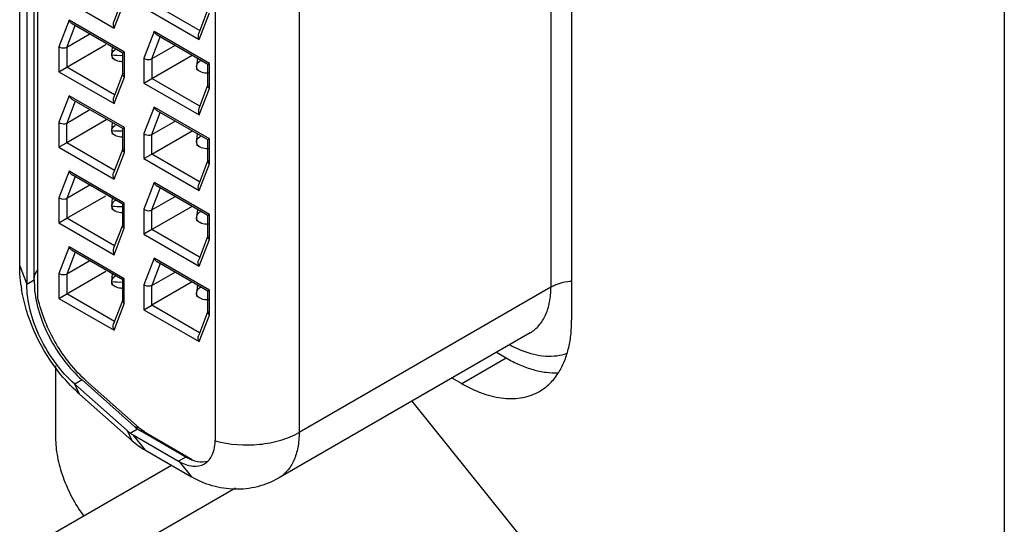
# Model space of a CAD drawing. Header units: inches. Extents: x 0 to 22, y 0 to 17.
# Tile 4 of 44: x 7.179 to 7.711, y 2.047 to 2.319. Entities that reach past the tile are written whole.
import ezdxf

# ---------------------------------------------------------------- set-up
doc = ezdxf.new("R2010")
doc.units = ezdxf.units.IN
doc.header["$LTSCALE"] = 1.21
doc.header["$MEASUREMENT"] = 0
doc.layers.get('0').update_dxf_attribs({"linetype": 'CONTINUOUS'})

msp = doc.modelspace()

# ---------------------------------------------------------------- linework, layer by layer
at = {"color": 3, "linetype": 'CONTINUOUS'}
for p, q in [((7.7107289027, 3.3526358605), (7.7107289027, 1.3024901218)), ((7.4769381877, 2.5748210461), (7.4769381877, 2.1567882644)), ((7.1980764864, 2.1321354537), (7.1980764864, 2.0932701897)), ((7.4122479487, 2.1255560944), (7.417541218, 2.122499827))]:
    msp.add_line(p, q, dxfattribs=at)
at = {"color": 7, "linetype": 'CONTINUOUS'}
for p, q in [((7.4658146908, 2.5926584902), (7.465718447, 2.1746812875)), ((7.1885374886, 2.1687100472), (7.1886269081, 2.5570499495)), ((7.1786908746, 2.1861103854), (7.1787752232, 2.5524279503)), ((7.1864359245, 2.1785025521), (7.1865202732, 2.5448201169)), ((7.1826054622, 2.5425595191), (7.1825211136, 2.1762419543)), ((7.3298027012, 2.5141187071), (7.3297064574, 2.0961415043)), ((7.2844347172, 2.5095710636), (7.2843439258, 2.0920005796)), ((7.1998908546, 2.3318507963), (7.2297218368, 2.3146193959)), ((7.2344644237, 2.3309751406), (7.2294805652, 2.3180554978)), ((7.2297218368, 2.3146193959), (7.2352520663, 2.3289553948)), ((7.2458598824, 2.3257092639), (7.2756908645, 2.3084778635)), ((7.2501030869, 2.3281578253), (7.2759552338, 2.3132247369)), ((7.2804346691, 2.3248367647), (7.2754454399, 2.3119031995)), ((7.2756908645, 2.3084778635), (7.2812210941, 2.3228138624)), ((7.2054147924, 2.3188623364), (7.1998845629, 2.3045263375)), ((7.2041271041, 2.304093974), (7.2087006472, 2.3159499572)), ((7.2352457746, 2.301630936), (7.2054147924, 2.3188623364)), ((7.2344208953, 2.3010930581), (7.2070478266, 2.3169046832)), ((7.2166784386, 2.3113417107), (7.2041271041, 2.304093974)), ((7.2513838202, 2.3127208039), (7.2458535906, 2.2983848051)), ((7.2500961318, 2.2979524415), (7.2546696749, 2.3098084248)), ((7.2812148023, 2.2954894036), (7.2513838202, 2.3127208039)), ((7.2803837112, 2.2949551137), (7.2530168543, 2.3107631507)), ((7.1998845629, 2.3045263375), (7.1998814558, 2.2910327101)), ((7.2041246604, 2.2934812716), (7.2252419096, 2.3056753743)), ((7.2041271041, 2.304093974), (7.2041246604, 2.2934812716)), ((7.2284781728, 2.3000709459), (7.228860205, 2.3043507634)), ((7.2626474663, 2.3052001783), (7.2500961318, 2.2979524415)), ((7.2343639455, 2.2896575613), (7.2343665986, 2.3011796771)), ((7.2352457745, 2.3016308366), (7.2343700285, 2.3011179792)), ((7.2352426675, 2.2881373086), (7.2352457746, 2.301630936)), ((7.2500936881, 2.2873397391), (7.2718340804, 2.2998936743)), ((7.1998814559, 2.2910328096), (7.2041246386, 2.293481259)), ((7.2299768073, 2.2785481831), (7.2041246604, 2.2934812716)), ((7.2303988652, 2.2972971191), (7.228743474, 2.2982533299)), ((7.2458535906, 2.2983848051), (7.2458504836, 2.2848911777)), ((7.2500961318, 2.2979524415), (7.2500936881, 2.2873397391)), ((7.2747085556, 2.2982766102), (7.274301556, 2.2938453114)), ((7.2803317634, 2.2949891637), (7.2812148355, 2.2954893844)), ((7.2803329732, 2.2835160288), (7.2803356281, 2.2950458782)), ((7.2812116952, 2.2819957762), (7.2812148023, 2.2954894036)), ((7.1998814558, 2.2910327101), (7.229712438, 2.2738013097)), ((7.2344551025, 2.2901572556), (7.2294711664, 2.2772374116)), ((7.229712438, 2.2738013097), (7.2352426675, 2.2881373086)), ((7.2762222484, 2.2910714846), (7.274566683, 2.292027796)), ((7.2458504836, 2.2848912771), (7.2500936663, 2.2873397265)), ((7.2458504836, 2.2848911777), (7.2756814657, 2.2676597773)), ((7.275945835, 2.2724066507), (7.2500936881, 2.2873397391)), ((7.2804241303, 2.2840157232), (7.2754401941, 2.2710958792)), ((7.2054053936, 2.2780442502), (7.1998751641, 2.2637082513)), ((7.2352363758, 2.2608128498), (7.2054053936, 2.2780442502)), ((7.2756814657, 2.2676597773), (7.2812116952, 2.2819957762)), ((7.2086912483, 2.275131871), (7.2041177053, 2.2632758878)), ((7.2344052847, 2.26027856), (7.2070411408, 2.2760850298)), ((7.2513744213, 2.2719027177), (7.2458441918, 2.2575667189)), ((7.2812054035, 2.2546713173), (7.2513744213, 2.2719027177)), ((7.2041177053, 2.2632758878), (7.2166690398, 2.2705236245)), ((7.250086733, 2.2571343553), (7.2546602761, 2.2689903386)), ((7.2803805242, 2.2541334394), (7.2530074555, 2.2699450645)), ((7.1998751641, 2.2637082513), (7.199872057, 2.2502146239)), ((7.2258556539, 2.2652171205), (7.2041152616, 2.2526631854)), ((7.2041152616, 2.2526631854), (7.2041177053, 2.2632758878)), ((7.228468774, 2.2592528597), (7.2288508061, 2.2635326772)), ((7.250086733, 2.2571343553), (7.2626380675, 2.2643820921)), ((7.2303894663, 2.2564790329), (7.2287340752, 2.2574352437)), ((7.2343533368, 2.2603126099), (7.2352364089, 2.2608128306)), ((7.234354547, 2.2488406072), (7.2343572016, 2.2603693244)), ((7.2352332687, 2.2473192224), (7.2352363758, 2.2608128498)), ((7.2458441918, 2.2575667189), (7.2458410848, 2.2440730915)), ((7.2500842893, 2.2465216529), (7.2718246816, 2.2590755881)), ((7.2500842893, 2.2465216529), (7.250086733, 2.2571343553)), ((7.2742921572, 2.2530272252), (7.2746990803, 2.2574617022)), ((7.2041152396, 2.2526631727), (7.1998720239, 2.2502146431)), ((7.2299674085, 2.2377300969), (7.2041152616, 2.2526631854)), ((7.2762128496, 2.2502533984), (7.2745574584, 2.2512096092)), ((7.2803235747, 2.2426990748), (7.2803262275, 2.2542200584)), ((7.2812054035, 2.2546712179), (7.2803296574, 2.2541583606)), ((7.2812022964, 2.24117769), (7.2812054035, 2.2546713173)), ((7.199872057, 2.2502146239), (7.2297030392, 2.2329832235)), ((7.2344468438, 2.2493421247), (7.2294576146, 2.2364085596)), ((7.2297030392, 2.2329832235), (7.2352332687, 2.2473192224)), ((7.2458410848, 2.2440731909), (7.2500842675, 2.2465216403)), ((7.2759364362, 2.2315885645), (7.2500842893, 2.2465216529)), ((7.2458410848, 2.2440730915), (7.2756720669, 2.2268416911)), ((7.2804158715, 2.2432005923), (7.2754266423, 2.2302670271)), ((7.2756720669, 2.2268416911), (7.2812022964, 2.24117769)), ((7.2053959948, 2.237226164), (7.1998657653, 2.2228901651)), ((7.235226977, 2.2199947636), (7.2053959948, 2.237226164)), ((7.2343958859, 2.2194604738), (7.207031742, 2.2352669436)), ((7.2086818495, 2.2343137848), (7.2041083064, 2.2224578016)), ((7.216659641, 2.2297055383), (7.2041083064, 2.2224578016)), ((7.2513650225, 2.2310846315), (7.245834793, 2.2167486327)), ((7.2811960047, 2.2138532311), (7.2513650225, 2.2310846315)), ((7.2041058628, 2.2118450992), (7.225223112, 2.2240392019)), ((7.2500773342, 2.2163162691), (7.2546508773, 2.2281722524)), ((7.2803649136, 2.2133189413), (7.2530007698, 2.2291254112)), ((7.1998657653, 2.2228901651), (7.1998626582, 2.2093965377)), ((7.2041083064, 2.2224578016), (7.2041058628, 2.2118450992)), ((7.2284593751, 2.2184347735), (7.2288414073, 2.2227145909)), ((7.234343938, 2.2194945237), (7.2352270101, 2.2199947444)), ((7.2343451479, 2.2080213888), (7.2343478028, 2.2195512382)), ((7.2352238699, 2.2065011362), (7.235226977, 2.2199947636)), ((7.2500773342, 2.2163162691), (7.2626286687, 2.2235640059)), ((7.2303800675, 2.2156609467), (7.2287246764, 2.2166171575)), ((7.245834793, 2.2167486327), (7.245831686, 2.2032550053)), ((7.2718152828, 2.2182575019), (7.2500748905, 2.2057035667)), ((7.2500748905, 2.2057035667), (7.2500773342, 2.2163162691)), ((7.274689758, 2.2166404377), (7.2742827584, 2.212209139)), ((7.2803129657, 2.2133529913), (7.2811960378, 2.213853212)), ((7.2803141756, 2.2018798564), (7.2803168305, 2.2134097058)), ((7.2811928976, 2.2003596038), (7.2811960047, 2.2138532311)), ((7.1998626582, 2.2093966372), (7.2041058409, 2.2118450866)), ((7.1998626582, 2.2093965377), (7.2296936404, 2.1921651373)), ((7.2299580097, 2.1969120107), (7.2041058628, 2.2118450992)), ((7.2344363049, 2.2085210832), (7.2294523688, 2.1956012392)), ((7.2762034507, 2.2094353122), (7.2745478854, 2.2103916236)), ((7.2296936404, 2.1921651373), (7.2352238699, 2.2065011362)), ((7.2500748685, 2.205703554), (7.2458316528, 2.2032550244)), ((7.245831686, 2.2032550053), (7.2756626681, 2.1860236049)), ((7.2759270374, 2.1907704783), (7.2500748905, 2.2057035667)), ((7.2804053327, 2.2023795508), (7.2754172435, 2.1894489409)), ((7.2756626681, 2.1860236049), (7.2811928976, 2.2003596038)), ((7.205386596, 2.1964080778), (7.1998563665, 2.1820720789)), ((7.2086724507, 2.1934956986), (7.2040989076, 2.1816397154)), ((7.2352175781, 2.1791766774), (7.205386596, 2.1964080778)), ((7.2343926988, 2.1786387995), (7.2070196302, 2.1944504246)), ((7.2166502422, 2.1888874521), (7.2040989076, 2.1816397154)), ((7.2513556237, 2.1902665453), (7.2458253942, 2.1759305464)), ((7.2546414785, 2.1873541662), (7.2500679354, 2.1754981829)), ((7.2811866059, 2.1730351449), (7.2513556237, 2.1902665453)), ((7.2803555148, 2.1725008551), (7.2529913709, 2.188307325)), ((7.1786908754, 2.1861128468), (7.182523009, 2.1762396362)), ((7.1998563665, 2.1820720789), (7.1998532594, 2.1685784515)), ((7.2040964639, 2.1710270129), (7.2252137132, 2.1832211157)), ((7.2040989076, 2.1816397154), (7.2040964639, 2.1710270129)), ((7.2284499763, 2.1776166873), (7.2288320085, 2.1818965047)), ((7.2500679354, 2.1754981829), (7.2626192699, 2.1827459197)), ((7.1825211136, 2.1762419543), (7.1864359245, 2.1785025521)), ((7.1864359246, 2.178502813), (7.1866043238, 2.1744349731)), ((7.2343357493, 2.1672044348), (7.2343384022, 2.1787254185)), ((7.2352175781, 2.1791765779), (7.2343418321, 2.1786637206)), ((7.2352144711, 2.16568305), (7.2352175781, 2.1791766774)), ((7.271805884, 2.1774394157), (7.2500654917, 2.1648854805)), ((7.1998532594, 2.1685785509), (7.2040964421, 2.1710270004)), ((7.2299486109, 2.1560939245), (7.2040964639, 2.1710270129)), ((7.2303706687, 2.1748428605), (7.2287151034, 2.1757991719)), ((7.2458253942, 2.1759305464), (7.2458222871, 2.1624369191)), ((7.2500654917, 2.1648854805), (7.2500679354, 2.1754981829)), ((7.2746803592, 2.1758223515), (7.2742733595, 2.1713910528)), ((7.2803035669, 2.1725349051), (7.281186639, 2.1730351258)), ((7.2803047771, 2.1610629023), (7.2803074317, 2.1725916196)), ((7.2811834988, 2.1595415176), (7.2811866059, 2.1730351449)), ((7.465718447, 2.1746812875), (7.3297064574, 2.0961415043)), ((7.1998532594, 2.1685784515), (7.2296842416, 2.1513470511)), ((7.2344280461, 2.1677059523), (7.229438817, 2.1547723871)), ((7.2296842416, 2.1513470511), (7.2352144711, 2.16568305)), ((7.2761940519, 2.168617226), (7.2745384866, 2.1695735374)), ((7.2458222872, 2.1624370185), (7.2500654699, 2.1648854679)), ((7.2458222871, 2.1624369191), (7.2756532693, 2.1452055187)), ((7.2759176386, 2.1499523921), (7.2500654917, 2.1648854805)), ((7.2803970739, 2.1615644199), (7.2754078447, 2.1486308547)), ((7.2756532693, 2.1452055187), (7.2811834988, 2.1595415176)), ((7.4545577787, 2.14998782), (7.3185241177, 2.0714355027)), ((7.4362883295, 2.1394381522), (7.4415828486, 2.1363811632)), ((7.417541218, 2.122499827), (7.4415828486, 2.1363811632)), ((7.2123709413, 2.1244834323), (7.2084561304, 2.1222228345)), ((7.2406878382, 2.0993654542), (7.2123709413, 2.1244834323)), ((7.2431831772, 2.0986968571), (7.2148662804, 2.1238148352)), ((7.2110087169, 2.1168910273), (7.2084561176, 2.1222229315)), ((7.2084561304, 2.1222228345), (7.2367730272, 2.0971048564)), ((7.2110092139, 2.1168905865), (7.2393261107, 2.0917726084)), ((7.3905683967, 2.1130372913), (7.4522388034, 2.0363172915)), ((7.2367730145, 2.0971049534), (7.2393263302, 2.0917724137)), ((7.2383851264, 2.095731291), (7.2423601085, 2.0980266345)), ((7.2423601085, 2.0980266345), (7.2428562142, 2.097675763)), ((7.2684534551, 2.0828402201), (7.2438906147, 2.0970285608)), ((7.2465943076, 2.0865256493), (7.2399757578, 2.0947680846)), ((7.2399758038, 2.094767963), (7.2645386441, 2.0805796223)), ((7.2470550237, 2.0958717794), (7.2719714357, 2.0814792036)), ((7.2843355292, 2.0915946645), (7.2843387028, 2.0920020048)), ((7.2465942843, 2.0865256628), (7.2715106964, 2.0721330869)), ((7.2645385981, 2.0805797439), (7.2648904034, 2.0803800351)), ((7.2684534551, 2.0828402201), (7.2645386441, 2.0805796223)), ((7.2648910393, 2.0803784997), (7.2715100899, 2.0721334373)), ((7.2784930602, 2.0791596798), (7.2803405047, 2.0805547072)), ((7.1874273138, 2.0361131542), (7.2606634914, 2.0783988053)), ((7.2535417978, 2.0420143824), (7.2953231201, 2.0661383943))]:
    msp.add_line(p, q, dxfattribs=at)
at = {"color": 3, "linetype": 'CONTINUOUS'}
for centre, start, end in [((7.2326523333, 2.3395013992), 263.9573594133, 272.4775282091), ((7.2326429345, 2.298683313), 263.9573594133, 272.4775282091), ((7.2326335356, 2.2578652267), 263.9573594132, 272.4775282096), ((7.2326241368, 2.2170471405), 263.9573594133, 272.4775282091)]:
    msp.add_arc(centre, 0.0396507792, start, end, dxfattribs=at)
at = {"color": 7, "linetype": 'CONTINUOUS'}
for centre, radius, start, end in [((7.2628140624, 2.1869356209), 0.0841638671, 187.5308091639, 189.2071955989), ((7.2689545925, 2.1822039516), 0.0873126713, 226.6434611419, 228.4210130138), ((7.2722133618, 2.1370669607), 0.0534133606, 228.4318308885, 230.7038335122), ((7.2549556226, 2.1154730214), 0.0215179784, 228.4660725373, 234.1723936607), ((7.2523493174, 2.1116980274), 0.0169334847, 235.9019151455, 240.0314060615), ((7.2621098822, 2.1331113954), 0.0442734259, 237.597137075, 240.0039368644), ((7.268940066, 2.1251369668), 0.0446112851, 228.4079795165, 239.9404550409), ((7.3375755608, 2.2021928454), 0.1379234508, 239.9223771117, 240.0912440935)]:
    msp.add_arc(centre, radius, start, end, dxfattribs=at)
for points, knots in [([(7.2070814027, 2.3168838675), (7.2069016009, 2.3169882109), (7.2061979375, 2.3175083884), (7.2056861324, 2.3182579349), (7.2054147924, 2.3188622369)], [0, 0, 0, 0, 0.2388634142, 1, 1, 1, 1]), ([(7.2530504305, 2.3107423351), (7.2528706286, 2.3108466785), (7.2521669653, 2.311366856), (7.2516551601, 2.3121164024), (7.2513838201, 2.3127207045)], [0, 0, 0, 0, 0.2388634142, 1, 1, 1, 1]), ([(7.2041271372, 2.3040939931), (7.2038275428, 2.303920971), (7.2024179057, 2.303461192), (7.2007656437, 2.3038380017), (7.1998845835, 2.3045263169)], [0, 0, 0, 0, 0.2363130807, 1, 1, 1, 1]), ([(7.2284783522, 2.3000709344), (7.2284753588, 2.3003819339), (7.2287479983, 2.3017232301), (7.2297950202, 2.302764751), (7.2306583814, 2.3033214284)], [0, 0, 0, 0, 0.2323976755, 1, 1, 1, 1]), ([(7.2284781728, 2.3000709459), (7.2284788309, 2.2996405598), (7.2285258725, 2.2990543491), (7.2286368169, 2.2983345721), (7.2288036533, 2.2982177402)], [0, 0, 0, 0, 0.6787757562, 1, 1, 1, 1]), ([(7.2303335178, 2.297333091), (7.2298252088, 2.2976250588), (7.228922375, 2.2983768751), (7.2284836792, 2.2995176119), (7.2284783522, 2.30007093)], [0, 0, 0, 0, 0.5144137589, 1, 1, 1, 1]), ([(7.2343606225, 2.2964106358), (7.2340013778, 2.2964072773), (7.2326206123, 2.2964686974), (7.2312229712, 2.2968221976), (7.2303335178, 2.297333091)], [0, 0, 0, 0, 0.2593940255, 1, 1, 1, 1]), ([(7.2458535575, 2.2983848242), (7.2467342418, 2.2976968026), (7.248385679, 2.2973230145), (7.2497962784, 2.2977792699), (7.2500961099, 2.2979524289)], [0, 0, 0, 0, 0.7634671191, 1, 1, 1, 1]), ([(7.2743017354, 2.2938452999), (7.2742986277, 2.294168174), (7.2745937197, 2.295562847), (7.2757097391, 2.2966263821), (7.2766218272, 2.2971837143)], [0, 0, 0, 0, 0.2319975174, 1, 1, 1, 1]), ([(7.2746264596, 2.2919925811), (7.2744545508, 2.2920941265), (7.2743478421, 2.2928356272), (7.2743022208, 2.293410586), (7.274301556, 2.2938453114)], [0, 0, 0, 0, 0.3147295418, 1, 1, 1, 1]), ([(7.276156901, 2.2911074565), (7.275648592, 2.2913994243), (7.2747457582, 2.2921512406), (7.2743070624, 2.2932919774), (7.2743017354, 2.2938452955)], [0, 0, 0, 0, 0.5144137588, 1, 1, 1, 1]), ([(7.2352427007, 2.2881372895), (7.2351099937, 2.2882409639), (7.2346701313, 2.2886411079), (7.234363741, 2.2892369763), (7.2343635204, 2.2896670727)], [0, 0, 0, 0, 0.2813751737, 1, 1, 1, 1]), ([(7.2806589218, 2.2902005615), (7.2802601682, 2.2901781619), (7.2787229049, 2.2901831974), (7.2771469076, 2.2905388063), (7.276156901, 2.2911074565)], [0, 0, 0, 0, 0.2591571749, 1, 1, 1, 1]), ([(7.2812117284, 2.281995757), (7.2810790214, 2.2820994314), (7.280639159, 2.2824995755), (7.2803327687, 2.2830954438), (7.2803325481, 2.2835255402)], [0, 0, 0, 0, 0.2813751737, 1, 1, 1, 1]), ([(7.2054054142, 2.2780442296), (7.2054983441, 2.2778372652), (7.2059004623, 2.2770674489), (7.2065183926, 2.2763841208), (7.2070781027, 2.2760657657)], [0, 0, 0, 0, 0.2605357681, 1, 1, 1, 1]), ([(7.2530410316, 2.2699242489), (7.2528612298, 2.2700285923), (7.2521575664, 2.2705487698), (7.2516457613, 2.2712983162), (7.2513744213, 2.2719026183)], [0, 0, 0, 0, 0.2388634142, 1, 1, 1, 1]), ([(7.1998751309, 2.2637082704), (7.2007558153, 2.2630202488), (7.2024072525, 2.2626464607), (7.2038178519, 2.2631027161), (7.2041176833, 2.2632758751)], [0, 0, 0, 0, 0.7634671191, 1, 1, 1, 1]), ([(7.2284689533, 2.2592528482), (7.2284659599, 2.2595638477), (7.2287385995, 2.2609051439), (7.2297856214, 2.2619466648), (7.2306489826, 2.2625033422)], [0, 0, 0, 0, 0.2323976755, 1, 1, 1, 1]), ([(7.228468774, 2.2592528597), (7.2284694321, 2.2588224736), (7.2285164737, 2.2582362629), (7.2286274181, 2.2575164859), (7.2287942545, 2.257399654)], [0, 0, 0, 0, 0.6787757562, 1, 1, 1, 1]), ([(7.230324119, 2.2565150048), (7.22981581, 2.2568069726), (7.2289129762, 2.2575587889), (7.2284742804, 2.2586995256), (7.2284689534, 2.2592528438)], [0, 0, 0, 0, 0.5144137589, 1, 1, 1, 1]), ([(7.2343512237, 2.2555925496), (7.233991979, 2.2555891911), (7.2326112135, 2.2556506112), (7.2312135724, 2.2560041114), (7.230324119, 2.2565150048)], [0, 0, 0, 0, 0.2593940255, 1, 1, 1, 1]), ([(7.2458441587, 2.257566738), (7.246724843, 2.2568787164), (7.2483762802, 2.2565049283), (7.2497868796, 2.2569611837), (7.250086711, 2.2571343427)], [0, 0, 0, 0, 0.7634671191, 1, 1, 1, 1]), ([(7.2742923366, 2.2530272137), (7.2742892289, 2.2533500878), (7.2745843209, 2.2547447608), (7.2757003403, 2.2558082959), (7.2766124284, 2.256365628)], [0, 0, 0, 0, 0.2319975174, 1, 1, 1, 1]), ([(7.2742921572, 2.2530272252), (7.2742928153, 2.2525968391), (7.2743398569, 2.2520106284), (7.2744508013, 2.2512908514), (7.2746176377, 2.2511740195)], [0, 0, 0, 0, 0.6787757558, 1, 1, 1, 1]), ([(7.2761475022, 2.2502893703), (7.2756391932, 2.2505813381), (7.2747363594, 2.2513331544), (7.2742976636, 2.2524738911), (7.2742923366, 2.2530272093)], [0, 0, 0, 0, 0.5144137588, 1, 1, 1, 1]), ([(7.2343545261, 2.2488580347), (7.2343538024, 2.248721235), (7.2344420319, 2.2481157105), (7.2348656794, 2.2476063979), (7.2352332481, 2.247319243)], [0, 0, 0, 0, 0.2267782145, 1, 1, 1, 1]), ([(7.2806495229, 2.2493824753), (7.2802507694, 2.2493600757), (7.2787135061, 2.2493651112), (7.2771375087, 2.2497207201), (7.2761475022, 2.2502893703)], [0, 0, 0, 0, 0.2591571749, 1, 1, 1, 1]), ([(7.2803235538, 2.2427165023), (7.2803228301, 2.2425797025), (7.2804110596, 2.2419741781), (7.2808347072, 2.2414648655), (7.2812022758, 2.2411777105)], [0, 0, 0, 0, 0.2267782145, 1, 1, 1, 1]), ([(7.2053960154, 2.2372261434), (7.2054889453, 2.2370191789), (7.2058910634, 2.2362493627), (7.2065089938, 2.2355660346), (7.2070687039, 2.2352476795)], [0, 0, 0, 0, 0.2605357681, 1, 1, 1, 1]), ([(7.2513650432, 2.231084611), (7.251457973, 2.2308776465), (7.2518600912, 2.2301078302), (7.2524780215, 2.2294245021), (7.2530377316, 2.229106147)], [0, 0, 0, 0, 0.2605357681, 1, 1, 1, 1]), ([(7.2041083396, 2.2224578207), (7.2038087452, 2.2222847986), (7.202399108, 2.2218250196), (7.2007468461, 2.2222018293), (7.1998657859, 2.2228901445)], [0, 0, 0, 0, 0.2363130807, 1, 1, 1, 1]), ([(7.2284595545, 2.218434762), (7.2284565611, 2.2187457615), (7.2287292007, 2.2200870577), (7.2297762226, 2.2211285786), (7.2306395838, 2.221685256)], [0, 0, 0, 0, 0.2323976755, 1, 1, 1, 1]), ([(7.2284593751, 2.2184347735), (7.2284600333, 2.2180043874), (7.2285070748, 2.2174181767), (7.2286180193, 2.2166983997), (7.2287848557, 2.2165815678)], [0, 0, 0, 0, 0.6787757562, 1, 1, 1, 1]), ([(7.2303147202, 2.2156969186), (7.2298064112, 2.2159888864), (7.2289035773, 2.2167407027), (7.2284648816, 2.2178814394), (7.2284595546, 2.2184347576)], [0, 0, 0, 0, 0.5144137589, 1, 1, 1, 1]), ([(7.2343418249, 2.2147744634), (7.2339825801, 2.2147711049), (7.2326018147, 2.214832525), (7.2312041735, 2.2151860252), (7.2303147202, 2.2156969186)], [0, 0, 0, 0, 0.2593940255, 1, 1, 1, 1]), ([(7.2458347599, 2.2167486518), (7.2467154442, 2.2160606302), (7.2483668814, 2.215686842), (7.2497774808, 2.2161430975), (7.2500773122, 2.2163162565)], [0, 0, 0, 0, 0.7634671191, 1, 1, 1, 1]), ([(7.2742829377, 2.2122091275), (7.27427983, 2.2125320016), (7.2745749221, 2.2139266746), (7.2756909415, 2.2149902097), (7.2766030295, 2.2155475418)], [0, 0, 0, 0, 0.2319975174, 1, 1, 1, 1]), ([(7.2352239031, 2.206501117), (7.2350911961, 2.2066047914), (7.2346513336, 2.2070049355), (7.2343449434, 2.2076008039), (7.2343447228, 2.2080309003)], [0, 0, 0, 0, 0.2813751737, 1, 1, 1, 1]), ([(7.274607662, 2.2103564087), (7.2744357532, 2.2104579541), (7.2743290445, 2.2111994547), (7.2742834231, 2.2117744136), (7.2742827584, 2.212209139)], [0, 0, 0, 0, 0.3147295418, 1, 1, 1, 1]), ([(7.2761381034, 2.2094712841), (7.2756297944, 2.2097632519), (7.2747269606, 2.2105150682), (7.2742882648, 2.2116558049), (7.2742829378, 2.2122091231)], [0, 0, 0, 0, 0.5144137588, 1, 1, 1, 1]), ([(7.2806401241, 2.2085643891), (7.2802413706, 2.2085419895), (7.2787041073, 2.208547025), (7.2771281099, 2.2089026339), (7.2761381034, 2.2094712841)], [0, 0, 0, 0, 0.2591571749, 1, 1, 1, 1]), ([(7.2811929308, 2.2003595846), (7.2810602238, 2.200463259), (7.2806203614, 2.200863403), (7.2803139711, 2.2014592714), (7.2803137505, 2.2018893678)], [0, 0, 0, 0, 0.2813751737, 1, 1, 1, 1]), ([(7.2070532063, 2.1944296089), (7.2068734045, 2.1945339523), (7.2061697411, 2.1950541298), (7.2056579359, 2.1958036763), (7.205386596, 2.1964079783)], [0, 0, 0, 0, 0.2388634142, 1, 1, 1, 1]), ([(7.2513556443, 2.1902665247), (7.2514485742, 2.1900595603), (7.2518506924, 2.189289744), (7.2524686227, 2.1886064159), (7.2530283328, 2.1882880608)], [0, 0, 0, 0, 0.2605357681, 1, 1, 1, 1]), ([(7.1793761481, 2.1759051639), (7.1792634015, 2.1767584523), (7.178869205, 2.1801465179), (7.1786902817, 2.1835604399), (7.1786908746, 2.1861105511)], [0, 0, 0, 0, 0.2523457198, 1, 1, 1, 1]), ([(7.1884282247, 2.1840655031), (7.1881093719, 2.1836867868), (7.1870235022, 2.1822146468), (7.1864181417, 2.180356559), (7.1864163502, 2.1790206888)], [0, 0, 0, 0, 0.2703905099, 1, 1, 1, 1]), ([(7.2040989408, 2.1816397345), (7.2037993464, 2.1814667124), (7.2023897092, 2.1810069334), (7.2007374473, 2.181383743), (7.1998563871, 2.1820720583)], [0, 0, 0, 0, 0.2363130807, 1, 1, 1, 1]), ([(7.2084561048, 2.1222228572), (7.2046046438, 2.125639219), (7.1975314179, 2.1335475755), (7.1893717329, 2.1471126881), (7.1839925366, 2.1615535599), (7.1825200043, 2.1715148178), (7.1825211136, 2.1762422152)], [0, 0, 0, 0, 0.2514731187, 0.5139601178, 0.7690874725, 1, 1, 1, 1]), ([(7.2284501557, 2.1776166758), (7.228447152, 2.1779287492), (7.2287110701, 2.1792713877), (7.2297575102, 2.1803214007), (7.2306243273, 2.1808720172)], [0, 0, 0, 0, 0.233075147, 1, 1, 1, 1]), ([(7.2287748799, 2.175763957), (7.2286029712, 2.1758655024), (7.2284962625, 2.176607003), (7.2284506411, 2.1771819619), (7.2284499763, 2.1776166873)], [0, 0, 0, 0, 0.3147295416, 1, 1, 1, 1]), ([(7.2303053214, 2.1748788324), (7.2297970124, 2.1751708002), (7.2288941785, 2.1759226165), (7.2284554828, 2.1770633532), (7.2284501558, 2.1776166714)], [0, 0, 0, 0, 0.5144137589, 1, 1, 1, 1]), ([(7.4657186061, 2.1746813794), (7.4664911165, 2.1751274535), (7.4699989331, 2.1768217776), (7.4738793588, 2.1776727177), (7.476862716, 2.1779340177)], [0, 0, 0, 0, 0.2295060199, 1, 1, 1, 1]), ([(7.2090112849, 2.1187192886), (7.2052046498, 2.1223129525), (7.1912910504, 2.1379363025), (7.1822389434, 2.1580122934), (7.1797345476, 2.1734689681)], [0, 0, 0, 0, 0.2505582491, 1, 1, 1, 1]), ([(7.1866057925, 2.1744343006), (7.1873678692, 2.165102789), (7.1935338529, 2.1465345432), (7.2051315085, 2.1309050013), (7.2123709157, 2.124483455)], [0, 0, 0, 0, 0.4917416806, 1, 1, 1, 1]), ([(7.2343324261, 2.1739563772), (7.2339731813, 2.1739530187), (7.2325924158, 2.1740144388), (7.2311947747, 2.174367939), (7.2303053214, 2.1748788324)], [0, 0, 0, 0, 0.2593940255, 1, 1, 1, 1]), ([(7.2500679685, 2.1754982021), (7.2497683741, 2.17532518), (7.248358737, 2.174865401), (7.246706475, 2.1752422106), (7.2458254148, 2.1759305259)], [0, 0, 0, 0, 0.2363130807, 1, 1, 1, 1]), ([(7.2742735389, 2.1713910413), (7.2742704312, 2.1717139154), (7.2745655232, 2.1731085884), (7.2756815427, 2.1741721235), (7.2765936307, 2.1747294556)], [0, 0, 0, 0, 0.2319975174, 1, 1, 1, 1]), ([(7.2745982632, 2.1695383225), (7.2744263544, 2.1696398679), (7.2743196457, 2.1703813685), (7.2742740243, 2.1709563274), (7.2742733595, 2.1713910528)], [0, 0, 0, 0, 0.3147295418, 1, 1, 1, 1]), ([(7.2761287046, 2.1686531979), (7.2756203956, 2.1689451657), (7.2747175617, 2.169696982), (7.274278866, 2.1708377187), (7.274273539, 2.1713910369)], [0, 0, 0, 0, 0.5144137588, 1, 1, 1, 1]), ([(7.4545577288, 2.1499879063), (7.4563352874, 2.1510172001), (7.4596611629, 2.1538192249), (7.4631987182, 2.1596148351), (7.4653043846, 2.1667531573), (7.4657177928, 2.1719482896), (7.4657184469, 2.174680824)], [0, 0, 0, 0, 0.2177955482, 0.4510329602, 0.7102645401, 1, 1, 1, 1]), ([(7.2148662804, 2.1238148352), (7.2083170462, 2.1296241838), (7.1972932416, 2.1436591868), (7.1904397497, 2.1601292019), (7.1885374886, 2.1687100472)], [0, 0, 0, 0, 0.4990114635, 1, 1, 1, 1]), ([(7.2343357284, 2.1672218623), (7.2343350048, 2.1670850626), (7.2344232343, 2.1664795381), (7.2348468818, 2.1659702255), (7.2352144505, 2.1656830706)], [0, 0, 0, 0, 0.2267782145, 1, 1, 1, 1]), ([(7.2806307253, 2.1677463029), (7.2802319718, 2.1677239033), (7.2786947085, 2.1677289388), (7.2771187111, 2.1680845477), (7.2761287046, 2.1686531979)], [0, 0, 0, 0, 0.2591571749, 1, 1, 1, 1]), ([(7.2803047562, 2.1610803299), (7.2803040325, 2.1609435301), (7.280392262, 2.1603380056), (7.2808159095, 2.1598286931), (7.2811834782, 2.1595415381)], [0, 0, 0, 0, 0.2267782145, 1, 1, 1, 1]), ([(7.443527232, 2.1434605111), (7.4440723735, 2.1431692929), (7.4462151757, 2.1420607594), (7.4484195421, 2.1410691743), (7.4500910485, 2.140416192)], [0, 0, 0, 0, 0.2561789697, 1, 1, 1, 1]), ([(7.4500910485, 2.140416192), (7.4542132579, 2.1388058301), (7.4623817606, 2.1367042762), (7.470892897, 2.1376267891), (7.4745392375, 2.1389235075)], [0, 0, 0, 0, 0.5334841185, 1, 1, 1, 1]), ([(7.4415828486, 2.1363811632), (7.4439480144, 2.1350155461), (7.4486699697, 2.1326071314), (7.455888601, 2.1299599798), (7.4629111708, 2.1284524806), (7.467533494, 2.128220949), (7.4697523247, 2.1283199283)], [0, 0, 0, 0, 0.2761903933, 0.5347365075, 0.7753913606, 1, 1, 1, 1]), ([(7.2431831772, 2.0986968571), (7.2429444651, 2.0986972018), (7.2420794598, 2.0987432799), (7.2412111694, 2.099016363), (7.2406878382, 2.0993654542)], [0, 0, 0, 0, 0.2750804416, 1, 1, 1, 1]), ([(7.2470550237, 2.0958717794), (7.2467233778, 2.0960633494), (7.2453621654, 2.096903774), (7.2440930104, 2.0978898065), (7.2431831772, 2.0986968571)], [0, 0, 0, 0, 0.2394950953, 1, 1, 1, 1]), ([(7.2803405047, 2.0805547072), (7.2809757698, 2.0811667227), (7.2834727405, 2.0843159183), (7.284273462, 2.0885016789), (7.2843395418, 2.091593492)], [0, 0, 0, 0, 0.2219359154, 1, 1, 1, 1]), ([(7.2843355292, 2.0915946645), (7.2920544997, 2.0894875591), (7.3043131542, 2.0886250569), (7.3195866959, 2.0915099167), (7.3266178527, 2.0943579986), (7.3297064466, 2.0961414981)], [0, 0, 0, 0, 0.5161483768, 0.7699315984, 1, 1, 1, 1]), ([(7.3297064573, 2.0961410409), (7.3297058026, 2.0934061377), (7.3292915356, 2.088206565), (7.3271824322, 2.0810632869), (7.3236384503, 2.0752660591), (7.3203077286, 2.0724660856), (7.3185281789, 2.0714378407)], [0, 0, 0, 0, 0.2897804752, 0.5490448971, 0.7822322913, 1, 1, 1, 1]), ([(7.264891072, 2.0803783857), (7.2671428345, 2.079107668), (7.2716555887, 2.0772934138), (7.2766528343, 2.0780970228), (7.2784930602, 2.0791596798)], [0, 0, 0, 0, 0.5488853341, 1, 1, 1, 1]), ([(7.2802784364, 2.0804974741), (7.2785372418, 2.0799837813), (7.2743920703, 2.0799750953), (7.2706716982, 2.081562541), (7.2688041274, 2.0826379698)], [0, 0, 0, 0, 0.4572229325, 1, 1, 1, 1]), ([(7.3185241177, 2.0714355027), (7.3149712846, 2.0693839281), (7.3072583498, 2.0662517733), (7.2948994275, 2.0648890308), (7.2826389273, 2.0668024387), (7.2750502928, 2.0700884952), (7.2715107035, 2.0721330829)], [0, 0, 0, 0, 0.2505292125, 0.5007636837, 0.7503845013, 1, 1, 1, 1])]:
    msp.add_open_spline(points, degree=3, knots=knots, dxfattribs=at)
for points in [[(7.2294889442, 2.3180557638), (7.2290678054, 2.316987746), (7.2292516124, 2.3156668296), (7.2297218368, 2.3146194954)], [(7.2756908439, 2.3084778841), (7.2752212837, 2.3095237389), (7.2750290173, 2.3108410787), (7.2754471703, 2.3119085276)], [(7.2294795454, 2.2772376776), (7.2290584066, 2.2761696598), (7.2292422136, 2.2748487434), (7.229712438, 2.2738014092)], [(7.2754485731, 2.2710961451), (7.2750274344, 2.2700281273), (7.2752112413, 2.2687072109), (7.2756814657, 2.2676598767)], [(7.2297030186, 2.2329832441), (7.2292334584, 2.2340290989), (7.2290411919, 2.2353464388), (7.229459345, 2.2364138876)], [(7.2756720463, 2.2268417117), (7.2752024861, 2.2278875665), (7.2750102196, 2.2292049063), (7.2754283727, 2.2302723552)], [(7.2294607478, 2.1956015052), (7.229039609, 2.1945334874), (7.229223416, 2.193212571), (7.2296936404, 2.1921652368)], [(7.2756626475, 2.1860236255), (7.2751930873, 2.1870694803), (7.2750008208, 2.1883868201), (7.2754189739, 2.189454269)], [(7.2296842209, 2.1513470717), (7.2292146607, 2.1523929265), (7.2290223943, 2.1537102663), (7.2294405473, 2.1547777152)], [(7.2756532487, 2.1452055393), (7.2751836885, 2.1462513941), (7.274991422, 2.1475687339), (7.2754095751, 2.1486361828)]]:
    msp.add_open_spline(points, degree=3, dxfattribs=at)
at = {"color": 3, "linetype": 'CONTINUOUS'}
for points, knots in [([(7.46983558, 2.1283673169), (7.471030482, 2.1302391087), (7.4731407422, 2.1343572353), (7.4753461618, 2.1411914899), (7.4766628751, 2.1487651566), (7.4769381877, 2.1540576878), (7.4769381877, 2.1567882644)], [0, 0, 0, 0, 0.2246123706, 0.4652683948, 0.7238130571, 1, 1, 1, 1]), ([(7.4595432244, 2.1183383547), (7.4605639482, 2.1189277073), (7.4625426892, 2.1202449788), (7.4652616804, 2.1225941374), (7.4677247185, 2.1253061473), (7.4691633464, 2.1273142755), (7.46983558, 2.1283673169)], [0, 0, 0, 0, 0.2438314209, 0.4902185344, 0.7415491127, 1, 1, 1, 1]), ([(7.417541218, 2.122499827), (7.4194334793, 2.1214072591), (7.423215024, 2.1194292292), (7.4289841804, 2.1170669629), (7.4346531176, 2.1154112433), (7.4401651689, 2.1144878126), (7.4454670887, 2.1143025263), (7.4505101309, 2.114866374), (7.4552409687, 2.116175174), (7.4581659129, 2.1175431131), (7.4595432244, 2.1183383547)], [0, 0, 0, 0, 0.1484048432, 0.2894049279, 0.4227553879, 0.5486868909, 0.6680198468, 0.7819324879, 0.8919812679, 1, 1, 1, 1]), ([(7.1980764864, 2.0932701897), (7.1980764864, 2.0915852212), (7.1982619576, 2.0881220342), (7.199035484, 2.0828564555), (7.2003030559, 2.0774475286), (7.2026504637, 2.0700749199), (7.2066812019, 2.0610220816), (7.2108965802, 2.0542395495), (7.2132420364, 2.0510012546)], [0, 0, 0, 0, 0.1109208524, 0.2278677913, 0.3499351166, 0.4762165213, 0.7367825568, 1, 1, 1, 1])]:
    msp.add_open_spline(points, degree=3, knots=knots, dxfattribs=at)

doc.saveas('drawing.dxf')
